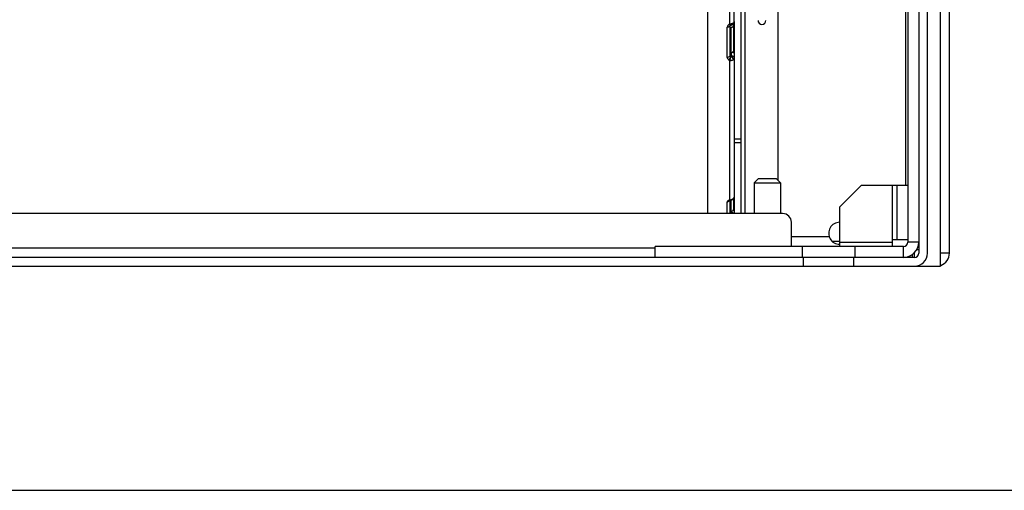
# Model space of a CAD drawing. Header units: millimetres. Extents: x 0 to 2500, y 0 to 2200.
# Tile 15 of 67: x 1729 to 1954, y 0 to 107. Entities that reach past the tile are written whole.
import ezdxf

# ---------------------------------------------------------------- set-up
doc = ezdxf.new("R2010")
doc.units = ezdxf.units.MM
doc.header["$LTSCALE"] = 143.407407
doc.layers.get('0').update_dxf_attribs({"linetype": 'CONTINUOUS'})
doc.layers.add('00_COMPONENTS', color=7, linetype='CONTINUOUS')
doc.layers.add('_2051367', color=7, linetype='CONTINUOUS')

msp = doc.modelspace()

# ---------------------------------------------------------------- linework, layer by layer
at = {"color": 7, "linetype": 'CONTINUOUS'}
msp.add_line((0, 0), (2500, 0), dxfattribs=at)
msp.add_line((0, 0), (2500, 0), dxfattribs=at)
at = {"layer": '00_COMPONENTS', "color": 7, "linetype": 'CONTINUOUS'}
for p, q in [((1939.24, 51.05), (1939.24, 291.05)), ((1934.24, 287.16), (1934.24, 54.05)), ((1936.24, 54.05), (1936.24, 287.16)), ((1941.24, 54.05), (1941.24, 289.05)), ((1886.24, 63.05), (1886.24, 272.63)), ((1892.24, 106.8), (1892.24, 254.51)), ((1931.74, 203.05), (1931.74, 56.55)), ((1931.24, 193.55), (1931.24, 69.55)), ((1891.24, 106.2), (1891.24, 151.44)), ((1902.24, 70.55), (1902.24, 114.65)), ((1893.74, 112.33), (1893.74, 63.05)), ((1894.74, 63.05), (1894.74, 112.33)), ((1890.64, 98.62), (1890.64, 105.49)), ((1891.24, 105.84), (1891.25, 105.86)), ((1891.24, 105.83), (1891.24, 105.84)), ((1891.24, 105.82), (1891.24, 105.83)), ((1891.24, 105.82), (1891.24, 98.99)), ((1891.24, 105.82), (1891.24, 105.82)), ((1891.24, 105.44), (1891.54, 105.44)), ((1891.25, 105.86), (1891.27, 105.88)), ((1891.27, 105.88), (1891.31, 105.9)), ((1891.31, 105.9), (1891.35, 105.93)), ((1891.35, 105.93), (1891.4, 105.95)), ((1891.4, 105.95), (1891.41, 105.95)), ((1891.41, 105.95), (1891.44, 105.96)), ((1891.44, 105.96), (1891.49, 105.98)), ((1891.49, 105.98), (1891.54, 105.99)), ((1891.54, 105.99), (1891.59, 106.01)), ((1891.54, 98.84), (1891.54, 105.44)), ((1891.59, 106.01), (1891.64, 106.03)), ((1891.64, 106.03), (1891.69, 106.05)), ((1891.69, 106.05), (1891.74, 106.07)), ((1891.74, 106.07), (1891.78, 106.1)), ((1891.78, 106.1), (1891.83, 106.12)), ((1891.83, 106.12), (1891.87, 106.15)), ((1891.87, 106.15), (1891.94, 106.2)), ((1891.87, 106.15), (1891.87, 106.15)), ((1891.94, 106.2), (1892.03, 106.28)), ((1892.03, 106.28), (1892.1, 106.37)), ((1892.04, 106.29), (1892.04, 100.03)), ((1892.1, 106.37), (1892.16, 106.47)), ((1892.16, 106.47), (1892.2, 106.57)), ((1892.2, 106.57), (1892.22, 106.67)), ((1892.22, 106.67), (1892.24, 106.78)), ((1892.24, 106.78), (1892.24, 106.8)), ((1892.24, 106.68), (1892.24, 63.05)), ((1891.54, 99.74), (1891.24, 99.74)), ((1891.64, 99), (1891.64, 99.74)), ((1891.24, 66.1), (1891.24, 97.95)), ((1891.61, 97.96), (1891.68, 97.97)), ((1892.24, 80.05), (1893.74, 80.05)), ((1893.74, 79.16), (1892.24, 79.16)), ((1916.24, 64.55), (1921.24, 69.55)), ((1921.24, 69.55), (1931.74, 69.55)), ((1928.24, 55.55), (1928.24, 69.55)), ((1929.24, 69.55), (1929.24, 57.05)), ((1890.64, 63.07), (1890.64, 65.73)), ((1891.12, 65.99), (1891.12, 65.99)), ((1891.13, 65.99), (1891.12, 65.99)), ((1891.12, 65.99), (1891.13, 65.99)), ((1891.14, 66), (1891.13, 65.99)), ((1891.13, 65.99), (1891.15, 66)), ((1891.15, 66), (1891.19, 66.02)), ((1891.19, 66.02), (1891.24, 66.03)), ((1891.24, 66.03), (1891.3, 66.04)), ((1891.24, 66.03), (1891.24, 63.05)), ((1891.3, 66.04), (1891.33, 66.05)), ((1891.33, 66.05), (1891.38, 66.06)), ((1891.38, 66.06), (1891.46, 66.08)), ((1891.46, 66.08), (1891.55, 66.11)), ((1891.54, 63.05), (1891.54, 66.1)), ((1891.55, 66.11), (1891.64, 66.14)), ((1891.64, 66.14), (1891.72, 66.18)), ((1891.72, 66.18), (1891.8, 66.23)), ((1891.8, 66.23), (1891.88, 66.29)), ((1891.88, 66.29), (1891.96, 66.36)), ((1891.96, 66.36), (1891.97, 66.38)), ((1891.97, 66.38), (1891.99, 66.39)), ((1891.99, 66.39), (1892.08, 66.51)), ((1892.04, 66.46), (1892.04, 63.99)), ((1892.08, 66.51), (1892.15, 66.64)), ((1892.15, 66.64), (1892.2, 66.77)), ((1903.24, 63.05), (1659.24, 63.05)), ((1891.54, 63.53), (1891.24, 63.53)), ((1891.64, 63.21), (1891.64, 63.53)), ((1916.24, 55.55), (1916.24, 64.55)), ((1905.24, 55.55), (1905.24, 61.05)), ((1913.87, 57.75), (1905.24, 57.75)), ((1914.5, 56.75), (1916.24, 56.75)), ((1916.24, 56.55), (1928.24, 56.55)), ((1931.74, 57.05), (1928.24, 57.05)), ((1934.24, 56.55), (1931.74, 56.55)), ((1668.74, 55.25), (1874.24, 55.25)), ((1930.74, 55.55), (1874.24, 55.55)), ((1874.24, 53.05), (1874.24, 55.55)), ((1905.24, 55.65), (1906.74, 55.65)), ((1906.74, 55.65), (1906.74, 55.55)), ((1907.74, 53.05), (1907.74, 55.55)), ((1919.74, 53.05), (1919.74, 55.55)), ((1930.74, 53.05), (1930.74, 55.55)), ((1933.24, 54.05), (1933.24, 53.07)), ((1934.24, 54.75), (1933.74, 54.75)), ((1941.24, 54.05), (1939.24, 54.05)), ((1933.24, 53.05), (1354.24, 53.05)), ((1907.99, 51.05), (1907.99, 53.05)), ((1919.49, 51.05), (1919.49, 53.05)), ((1932.24, 53.39), (1932.24, 53.05)), ((1932.74, 53.77), (1932.74, 53.05)), ((1348.24, 51.05), (1939.24, 51.05))]:
    msp.add_line(p, q, dxfattribs=at)
for centre, radius, start, end in [((1891.42, 105.4), 0.812, 135.9357, 144.1471), ((1890.95, 108.7), 2.52, 276.6289, 278.7758), ((1890.95, 108.69), 2.51, 278.7706, 280.9214), ((1891.75, 106.58), 0.475, 242.8847, 252.9684), ((1898.54, 107.05), 0.9, 180, 360), ((1891.54, 100.59), 0.846, 270.0195, 275.9834), ((1890.64, 99.59), 0.972, 269.9898, 276.3854), ((1890.64, 99.54), 0.916, 276.3719, 282.947), ((1891.45, 98.81), 0.89, 236.0627, 244.142), ((1888.67, 99.39), 2.76, 328.6809, 330.681), ((1891.49, 98.88), 0.968, 244.0955, 247.9336), ((1887.81, 99.87), 3.75, 330.6671, 332.3416), ((1891.51, 98.94), 1.03, 247.9595, 254.5258), ((1887.12, 100.24), 4.53, 332.3279, 333.8118), ((1886.67, 100.46), 5.04, 333.8082, 335.1554), ((1886.6, 100.49), 5.11, 335.1307, 336.3506), ((1891.38, 99.26), 1.32, 263.6945, 271.3905), ((1891.29, 102.14), 4.2, 269.2605, 271.6773), ((1887.6, 100.06), 4.02, 336.3443, 337.8677), ((1891.39, 99.16), 1.22, 271.3551, 280.3483), ((1891.4, 99.09), 1.15, 280.4168, 284.0422), ((1891.41, 99.04), 1.1, 284.0242, 289.1792), ((1891.44, 98.96), 1.01, 289.175, 294.0166), ((1891.03, 98.02), 0.976, 28.9761, 34.9112), ((1891.47, 98.89), 0.934, 294.1364, 299.0703), ((1891.48, 98.86), 0.909, 294.0091, 299.0726), ((1891.06, 98.04), 0.941, 22.6715, 29.0079), ((1891.52, 98.8), 0.833, 299.0669, 304.3626), ((1891.53, 98.77), 0.801, 299.0616, 304.6024), ((1890.64, 66.4), 0.664, 269.9987, 279.5137), ((1890.7, 66.29), 0.542, 317.4492, 327.9202), ((1891.16, 67.32), 1.22, 273.4903, 277.5511), ((1891.54, 64.07), 0.537, 270.0454, 279.4569), ((1891.62, 63.99), 0.422, 348.986, 359.938), ((1903.24, 61.05), 2, 0, 90), ((1916.24, 58.55), 2.5, 90, 270.0044), ((1930.74, 56.55), 3.5, 270, 360), ((1930.74, 56.55), 1, 270, 360), ((1933.24, 54.05), 3, 270, 360), ((1933.24, 54.05), 1, 270, 360), ((1938.24, 54.05), 3, 289.5293, 360)]:
    msp.add_arc(centre, radius, start, end, dxfattribs=at)
for points in [[(1890.77, 105.87), (1890.69, 105.76), (1890.64, 105.62), (1890.64, 105.49)], [(1890.85, 105.51), (1890.78, 105.49), (1890.71, 105.49), (1890.64, 105.49)], [(1891.02, 106.1), (1890.95, 106.07), (1890.89, 106.02), (1890.84, 105.96)], [(1891.03, 105.57), (1890.97, 105.54), (1890.91, 105.52), (1890.85, 105.51)], [(1891.24, 106.2), (1891.16, 106.18), (1891.09, 106.14), (1891.02, 106.1)], [(1891.85, 106.36), (1891.71, 106.3), (1891.57, 106.26), (1891.42, 106.23)], [(1891.44, 106.07), (1891.48, 106.08), (1891.54, 106.12), (1891.52, 106.16)], [(1891.78, 105.47), (1891.7, 105.45), (1891.62, 105.44), (1891.54, 105.44)], [(1891.61, 106.13), (1891.68, 106.11), (1891.76, 106.1), (1891.83, 106.13)], [(1891.99, 106.43), (1891.94, 106.4), (1891.9, 106.38), (1891.85, 106.36)], [(1891.87, 106.15), (1891.95, 106.2), (1891.99, 106.33), (1891.99, 106.43)], [(1891.24, 98.99), (1891.24, 98.89), (1891.34, 98.8), (1891.44, 98.78)], [(1891.41, 98.78), (1891.39, 98.73), (1891.38, 98.68), (1891.36, 98.63)], [(1891.41, 98.52), (1891.42, 98.59), (1891.43, 98.65), (1891.44, 98.71)], [(1891.54, 98.84), (1891.57, 98.87), (1891.63, 98.9), (1891.63, 98.94)], [(1891.61, 98.8), (1891.7, 98.74), (1891.77, 98.66), (1891.83, 98.58)], [(1891.64, 99), (1891.71, 99), (1891.78, 98.99), (1891.84, 98.97)], [(1892.24, 99.54), (1892.24, 99.69), (1892.13, 99.85), (1892, 99.93)], [(1891.93, 98.4), (1891.95, 98.34), (1891.97, 98.27), (1891.98, 98.2)], [(1890.71, 65.89), (1890.67, 65.84), (1890.64, 65.79), (1890.64, 65.73)], [(1890.84, 65.98), (1890.79, 65.95), (1890.75, 65.92), (1890.71, 65.89)], [(1890.95, 65.81), (1890.88, 65.78), (1890.82, 65.75), (1890.75, 65.74)], [(1891.24, 66.1), (1891.13, 66.09), (1891.03, 66.06), (1890.93, 66.02)], [(1891.1, 65.93), (1891.06, 65.88), (1891, 65.84), (1890.95, 65.81)], [(1891.6, 66.18), (1891.51, 66.15), (1891.42, 66.12), (1891.32, 66.11)], [(1891.99, 66.43), (1891.88, 66.32), (1891.75, 66.24), (1891.6, 66.18)], [(1892.24, 67.03), (1892.24, 66.82), (1892.14, 66.59), (1891.99, 66.43)], [(1891.6, 63.05), (1891.63, 63.09), (1891.63, 63.15), (1891.6, 63.19)], [(1891.62, 63.54), (1891.71, 63.55), (1891.79, 63.58), (1891.86, 63.64)], [(1891.86, 63.64), (1891.94, 63.7), (1892.01, 63.8), (1892.03, 63.91)]]:
    msp.add_open_spline(points, degree=3, dxfattribs=at)
for points, knots in [([(1891.24, 105.82), (1891.24, 105.79), (1891.21, 105.68), (1891.11, 105.6), (1891.03, 105.57)], [0, 0, 0, 0, 0.198603, 1, 1, 1, 1]), ([(1891.27, 106.12), (1891.27, 106.13), (1891.25, 106.16), (1891.24, 106.19), (1891.24, 106.2)], [0, 0, 0, 0, 0.492255, 1, 1, 1, 1]), ([(1891.41, 105.95), (1891.38, 105.94), (1891.32, 106.02), (1891.29, 106.07), (1891.27, 106.12)], [0, 0, 0, 0, 0.322521, 1, 1, 1, 1]), ([(1891.43, 105.97), (1891.43, 105.97), (1891.42, 105.96), (1891.41, 105.95), (1891.41, 105.95)], [0, 0, 0, 0, 0.56376, 1, 1, 1, 1]), ([(1891.44, 106.07), (1891.44, 106.05), (1891.44, 106.02), (1891.43, 105.99), (1891.43, 105.97)], [0, 0, 0, 0, 0.568092, 1, 1, 1, 1]), ([(1891.85, 105.5), (1891.84, 105.5), (1891.82, 105.49), (1891.79, 105.48), (1891.78, 105.47)], [0, 0, 0, 0, 0.491031, 1, 1, 1, 1]), ([(1891.83, 106.13), (1891.83, 106.13), (1891.85, 106.14), (1891.86, 106.14), (1891.87, 106.15)], [0, 0, 0, 0, 0.501885, 1, 1, 1, 1]), ([(1892.04, 105.73), (1892.04, 105.66), (1891.97, 105.56), (1891.88, 105.52), (1891.85, 105.5)], [0, 0, 0, 0, 0.698492, 1, 1, 1, 1]), ([(1892.24, 106.8), (1892.24, 106.69), (1892.15, 106.54), (1892.02, 106.46), (1891.99, 106.43)], [0, 0, 0, 0, 0.705851, 1, 1, 1, 1]), ([(1892.23, 106.71), (1892.23, 106.73), (1892.23, 106.76), (1892.24, 106.79), (1892.24, 106.8)], [0, 0, 0, 0, 0.510775, 1, 1, 1, 1]), ([(1891.24, 98.99), (1891.24, 98.95), (1891.19, 98.77), (1890.99, 98.68), (1890.85, 98.64)], [0, 0, 0, 0, 0.194043, 1, 1, 1, 1]), ([(1891.54, 98.84), (1891.53, 98.83), (1891.52, 98.78), (1891.46, 98.78), (1891.44, 98.79)], [0, 0, 0, 0, 0.468665, 1, 1, 1, 1]), ([(1891.44, 98.71), (1891.44, 98.72), (1891.44, 98.74), (1891.44, 98.77), (1891.44, 98.78)], [0, 0, 0, 0, 0.533412, 1, 1, 1, 1]), ([(1891.54, 98.84), (1891.55, 98.84), (1891.58, 98.82), (1891.6, 98.81), (1891.61, 98.8)], [0, 0, 0, 0, 0.483354, 1, 1, 1, 1]), ([(1891.63, 98.94), (1891.63, 98.95), (1891.62, 98.97), (1891.61, 98.98), (1891.6, 98.99)], [0, 0, 0, 0, 0.44137, 1, 1, 1, 1]), ([(1891.62, 99.74), (1891.72, 99.75), (1891.85, 99.79), (1891.95, 99.87), (1891.97, 99.89)], [0, 0, 0, 0, 0.783547, 1, 1, 1, 1]), ([(1891.84, 98.97), (1891.9, 98.95), (1892.09, 98.87), (1892.24, 98.66), (1892.24, 98.51)], [0, 0, 0, 0, 0.283492, 1, 1, 1, 1]), ([(1891.97, 99.89), (1891.99, 99.9), (1892.01, 99.93), (1892.02, 99.96), (1892.03, 99.98)], [0, 0, 0, 0, 0.521089, 1, 1, 1, 1]), ([(1892.03, 99.98), (1892.03, 99.99), (1892.04, 100), (1892.04, 100.02), (1892.04, 100.03)], [0, 0, 0, 0, 0.505023, 1, 1, 1, 1]), ([(1890.64, 98.62), (1890.64, 98.46), (1890.74, 98.24), (1890.91, 98.11), (1890.96, 98.07)], [0, 0, 0, 0, 0.729542, 1, 1, 1, 1]), ([(1891.03, 97.95), (1891.04, 97.95), (1891.11, 97.94), (1891.18, 97.94), (1891.24, 97.94)], [0, 0, 0, 0, 0.174645, 1, 1, 1, 1]), ([(1891.24, 97.95), (1891.25, 97.99), (1891.33, 98.17), (1891.38, 98.37), (1891.41, 98.52)], [0, 0, 0, 0, 0.213049, 1, 1, 1, 1]), ([(1891.36, 98.63), (1891.35, 98.62), (1891.34, 98.59), (1891.33, 98.56), (1891.32, 98.54)], [0, 0, 0, 0, 0.482787, 1, 1, 1, 1]), ([(1891.41, 97.94), (1891.44, 97.94), (1891.51, 97.94), (1891.57, 97.95), (1891.61, 97.96)], [0, 0, 0, 0, 0.37211, 1, 1, 1, 1]), ([(1891.68, 97.97), (1891.69, 97.98), (1891.72, 97.99), (1891.75, 98), (1891.77, 98)], [0, 0, 0, 0, 0.508302, 1, 1, 1, 1]), ([(1891.77, 98), (1891.78, 98.01), (1891.81, 98.02), (1891.84, 98.03), (1891.85, 98.03)], [0, 0, 0, 0, 0.502483, 1, 1, 1, 1]), ([(1891.98, 98.2), (1891.98, 98.19), (1891.99, 98.16), (1891.99, 98.13), (1891.99, 98.11)], [0, 0, 0, 0, 0.518571, 1, 1, 1, 1]), ([(1891.99, 98.11), (1892.03, 98.14), (1892.15, 98.24), (1892.24, 98.4), (1892.24, 98.51)], [0, 0, 0, 0, 0.288097, 1, 1, 1, 1]), ([(1890.93, 66.02), (1890.91, 66.01), (1890.88, 66), (1890.85, 65.99), (1890.84, 65.98)], [0, 0, 0, 0, 0.512148, 1, 1, 1, 1]), ([(1891.33, 66.05), (1891.31, 66.05), (1891.28, 66.06), (1891.25, 66.09), (1891.24, 66.1)], [0, 0, 0, 0, 0.433366, 1, 1, 1, 1]), ([(1891.99, 66.43), (1891.99, 66.42), (1891.99, 66.4), (1891.98, 66.38), (1891.97, 66.38)], [0, 0, 0, 0, 0.535197, 1, 1, 1, 1]), ([(1892.2, 63.05), (1892.18, 63.08), (1892.01, 63.19), (1891.8, 63.21), (1891.64, 63.21)], [0, 0, 0, 0, 0.183661, 1, 1, 1, 1]), ([(1892.24, 64.65), (1892.24, 64.67), (1892.21, 64.76), (1892.11, 64.8), (1892.04, 64.83)], [0, 0, 0, 0, 0.183307, 1, 1, 1, 1])]:
    msp.add_open_spline(points, degree=3, knots=knots, dxfattribs=at)
at = {"layer": '_2051367', "color": 7, "linetype": 'CONTINUOUS'}
for p, q in [((1897.74, 71.05), (1896.74, 70.05)), ((1896.74, 70.05), (1902.74, 70.05)), ((1896.74, 70.05), (1896.74, 63.05)), ((1897.74, 71.05), (1901.74, 71.05)), ((1901.74, 71.05), (1902.74, 70.05)), ((1902.74, 70.05), (1902.74, 63.05))]:
    msp.add_line(p, q, dxfattribs=at)

doc.saveas('drawing.dxf')
